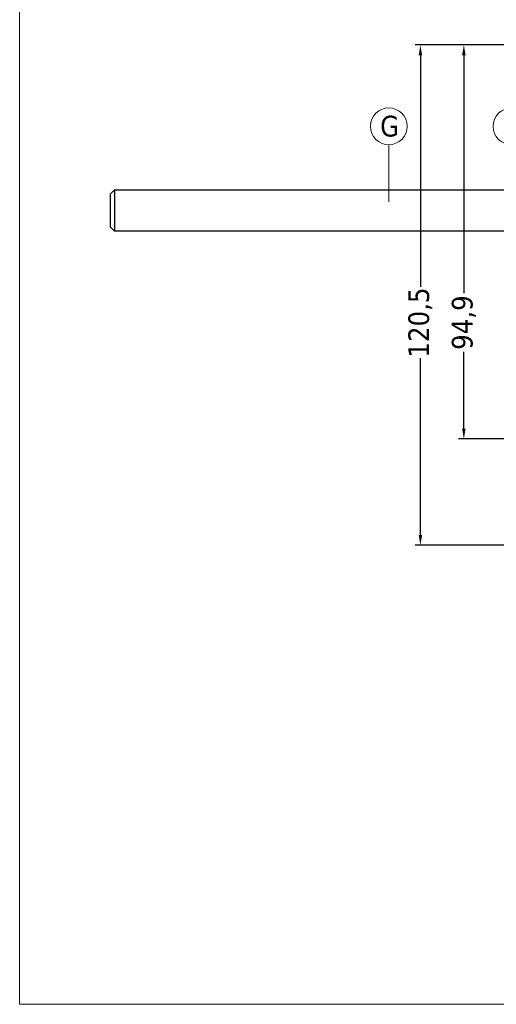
# Model space of a CAD drawing. Header units: millimetres. Extents: x 475 to 4940, y -52 to 2368.
# Tile 1 of 16: x 475 to 590, y -52 to 185. Entities that reach past the tile are written whole.
import ezdxf

# ---------------------------------------------------------------- set-up
doc = ezdxf.new("R2010")
doc.units = ezdxf.units.MM
doc.layers.get('0').update_dxf_attribs({"lineweight": 13})
for name, color, linetype, lineweight in [('FISSAGGIO M10', 73, 'Continuous', 13), ('INDICATORI', 7, 'Continuous', 5), ('Quote', 5, 'Continuous', 9)]:
    doc.layers.add(name, color=color, linetype=linetype, lineweight=lineweight)
doc.styles.get("Standard").update_dxf_attribs({"font": 'TAHOMA.TTF'})
doc.styles.add('STANDARD-Tahoma', font='TAHOMA.TTF')
doc.dimstyles.new('Annotativa millimetri', dxfattribs={"dimscale": 0, "dimtxt": 5, "dimasz": 2.5, "dimexe": 1.25, "dimexo": 0.625, "dimtad": 1, "dimtoh": 1, "dimdec": 1, "dimtxsty": 'Standard', "dimcen": 2.5, "dimclrd": 256, "dimclre": 256, "dimclrt": 7, "dimadec": 0, "dimazin": 0, "dimtfac": 1, "dimtdec": 1, "dimtmove": 0, "dimatfit": 3, "dimfxl": 1, "dimarcsym": 0})

# ---------------------------------------------------------------- blocks, each defined once
blk = doc.blocks.new('*D10')
at = {"layer": 'Defpoints', "color": 0}
for p in [(604.27, 179.19), (582.15, 84.32), (604.25, 84.32)]:
    blk.add_point(p, dxfattribs=at)
at = {"layer": 'Quote', "lineweight": -2}
for p, q in [((603.64, 179.19), (580.9, 179.19)), ((582.15, 176.69), (582.15, 119.39)), ((582.15, 86.82), (582.15, 105.3)), ((603.63, 84.32), (580.9, 84.32))]:
    blk.add_line(p, q, dxfattribs=at)
at = {"layer": 'Quote'}
for points in [[(582.57, 176.69), (581.73, 176.69), (582.15, 179.19)], [(581.73, 86.82), (582.57, 86.82), (582.15, 84.32)]]:
    blk.add_solid(points, dxfattribs=at)
at = {"layer": 'Quote', "color": 7, "insert": (582.15, 112.34), "char_height": 5, "attachment_point": 5, "rotation": 90}
blk.add_mtext('94,9', dxfattribs=at)
blk = doc.blocks.new('*D21')
at = {"layer": 'Defpoints', "color": 0}
for p in [(604.27, 179.19), (571.67, 58.73), (606.84, 58.73)]:
    blk.add_point(p, dxfattribs=at)
at = {"layer": 'Quote', "lineweight": -2}
for p, q in [((603.64, 179.19), (570.42, 179.19)), ((571.67, 176.69), (571.67, 120.96)), ((571.67, 61.23), (571.67, 103.73)), ((606.22, 58.73), (570.42, 58.73))]:
    blk.add_line(p, q, dxfattribs=at)
at = {"layer": 'Quote'}
for points in [[(572.09, 176.69), (571.26, 176.69), (571.67, 179.19)], [(571.26, 61.23), (572.09, 61.23), (571.67, 58.73)]]:
    blk.add_solid(points, dxfattribs=at)
at = {"layer": 'Quote', "color": 7, "insert": (571.67, 112.34), "char_height": 5, "attachment_point": 5, "rotation": 90}
blk.add_mtext('120,5', dxfattribs=at)

msp = doc.modelspace()

# ---------------------------------------------------------------- linework, layer by layer
msp.add_line((564.06, 155.15, -407.66), (564.06, 141.45, -407.66))
at = {"layer": 'FISSAGGIO M10', "linetype": 'ByBlock', "lineweight": -2}
for p, q in [((497.94, 144.32, -407.66), (625.94, 144.32, -407.66)), ((625.94, 134.32, -407.66), (497.94, 134.32, -407.66))]:
    msp.add_line(p, q, dxfattribs=at)
msp.add_lwpolyline([(496.94, 143.32), (497.94, 144.32), (497.94, 134.32), (496.94, 135.32)], close=True, dxfattribs=at)
at = {"layer": 'INDICATORI', "color": 0}
for centre in [(564.06, 159.59, -407.66), (593.64, 159.59, -407.66)]:
    msp.add_circle(centre, 4.44, dxfattribs=at)
at = {"layer": 'Quote'}
msp.add_lwpolyline([(475.07, -51.81), (1035.97, -51.81), (1035.97, 285.39), (475.07, 285.39)], close=True, dxfattribs=at)

# ---------------------------------------------------------------- texts
at = {"layer": 'INDICATORI', "color": 0, "insert": (561.98, 157.04, -407.66), "char_height": 5, "width": 4.1965, "attachment_point": 7, "style": 'STANDARD-Tahoma'}
msp.add_mtext('G', dxfattribs=at)

# ---------------------------------------------------------------- dimensions: what is measured, and where the dimension line sits
at = {"layer": 'Quote'}
for base, p1, p2, picture, middle in [((571.67, 58.73), (604.27, 179.19), (606.84, 58.73), '*D21', (571.67, 112.34)), ((582.15, 84.32), (604.27, 179.19, -407.66), (604.25, 84.32), '*D10', (582.15, 112.34))]:
    dim = msp.add_linear_dim(base=base, p1=p1, p2=p2, angle=90, dimstyle='Annotativa millimetri', override={"dimscale": 1, "dimtad": 0, "dimlfac": 1, "dimtxsty": 'Standard', "dimsah": 1, "dimtolj": 0}, dxfattribs=at)
    dim.commit()
    dim.dimension.update_dxf_attribs({"geometry": picture, "text_midpoint": middle, "dimtype": 160})

doc.saveas('drawing.dxf')
